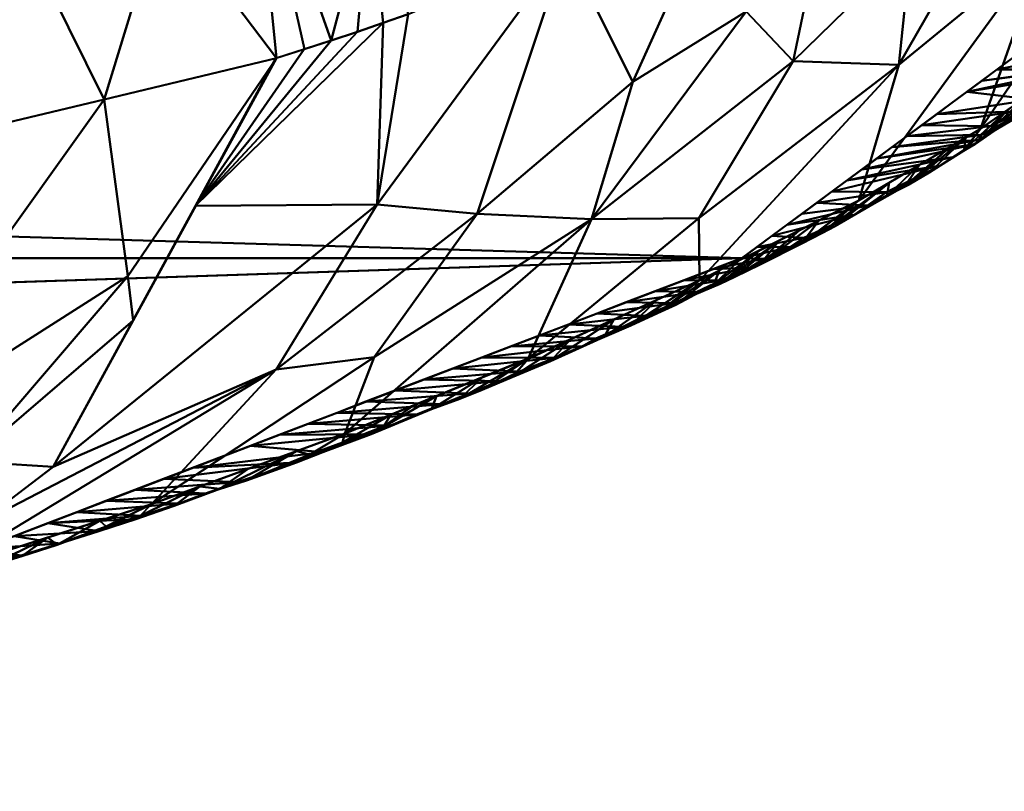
# Model space of a CAD drawing. Header units: millimetres. Extents: x -131 to 75, y -78 to 122.
# Tile 30 of 42: x 18.48 to 22.05, y -78.21 to -75.41. Entities that reach past the tile are written whole.
import ezdxf

# ---------------------------------------------------------------- set-up
doc = ezdxf.new("R2010")
doc.units = ezdxf.units.MM
doc.layers.add('G-IMPT', color=8, linetype='Continuous', lineweight=30)
doc.layers.add('P-SANR-FIXT', color=6, linetype='Continuous', lineweight=30)

# ---------------------------------------------------------------- blocks, each defined once
blk = doc.blocks.new('FFAS1722-709500ZN0 - 3D_FFAS1722-709500ZN0_D0_ipt-92439-View 1')
at = {"layer": 'G-IMPT', "lineweight": 40}
mesh = blk.add_polyface(dxfattribs=at)
corners = [(0, 90.2087, -93.9735), (-6.9583, 90.1893, -93.4985), (-13.5102, 90.0922, -91.1182), (-16.521, 89.836, -84.8345), (-17.7418, 89.5563, -77.9734), (-21.098, 88.2749, -46.5503), (-22.8386, 86.9883, -14.9968), (-23.1125, 86.6161, -5.8686), (-23.0958, 86.2437, 3.2637), (-22.267, 85.8729, 12.3579), (-17.8674, 85.5477, 20.3345), (-9.1222, 85.4397, 22.984), (0, 85.4165, 23.5521), (9.1222, 85.4397, 22.984), (17.8674, 85.5478, 20.3345), (22.267, 85.873, 12.3579), (23.0958, 86.2438, 3.2637), (23.1125, 86.6162, -5.8686), (22.8386, 86.9884, -14.9968), (21.098, 88.275, -46.5503), (17.7418, 89.5563, -77.9734), (16.521, 89.8361, -84.8345), (13.5102, 90.0923, -91.1182), (6.9583, 90.1893, -93.4985)]
mesh.append_faces([[corners[k] for k in face] for face in [(23, 21, 22), (11, 9, 10), (15, 13, 14)]], dxfattribs={"vtx0": -1})
mesh.append_faces([[corners[k] for k in face] for face in [(8, 17, 7), (13, 16, 12), (7, 18, 6)]], dxfattribs={"vtx0": -1, "vtx1": -1})
mesh.append_faces([[corners[k] for k in face] for face in [(0, 4, 20), (16, 8, 12)]], dxfattribs={"vtx0": -1, "vtx1": -1, "vtx2": -1})
mesh.append_faces([[corners[k] for k in face] for face in [(20, 4, 5), (21, 23, 0), (0, 20, 21), (5, 19, 20), (11, 8, 9), (8, 16, 17), (13, 15, 16)]], dxfattribs={"vtx0": -1, "vtx2": -1})
mesh.append_faces([[corners[k] for k in face] for face in [(0, 1, 3), (3, 4, 0), (18, 19, 5), (5, 6, 18), (11, 12, 8), (17, 18, 7)]], dxfattribs={"vtx1": -1, "vtx2": -1})
mesh.append_faces([[corners[k] for k in face] for face in [(1, 2, 3)]], dxfattribs={"vtx2": -1})
mesh = blk.add_polyface(dxfattribs=at)
corners = [(0, 90.1733, -94.1796), (0, 90.0492, -94.4829), (0, 89.9161, -94.7823), (0, 89.7677, -95.0744), (0, 89.598, -95.3545), (0, 89.4004, -95.6157), (0, 89.1706, -95.8489), (0, 88.9062, -96.0417), (0, 88.6098, -96.1803), (0, 88.2935, -96.2643), (-4.399, 88.2864, -96.0912), (-8.7704, 88.2651, -95.5702), (-15.4114, 88.1299, -92.2522), (-18.1605, 87.8483, -85.346), (-19.4097, 87.5499, -78.0213), (-18.5997, 89.0324, -77.4786), (-18.0402, 89.4571, -78.0208), (-16.6492, 89.7845, -85.4474), (-14.8257, 89.9927, -89.8947), (-12.041, 90.1064, -92.3545), (-7.5139, 90.1558, -93.6123), (-5.2631, 89.4895, -95.2483), (-3.8009, 90.1645, -93.8927), (-2.7566, 89.2859, -95.6715), (-17.3379, 89.6224, -81.7706), (-14.2865, 89.3834, -92.4813), (-17.8717, 88.9766, -84.2333), (-2.8724, 89.768, -94.9961), (-16.7859, 87.9891, -88.7991), (-5.3667, 89.8935, -94.5475), (-9.579, 89.6139, -94.424), (-16.1682, 88.8434, -90.5669), (-15.9395, 89.4932, -89.612), (-17.4175, 88.7272, -87.2685), (-5.0359, 88.9565, -95.7814), (-17.0182, 89.3294, -86.8182), (-18.7851, 87.6991, -81.6836), (-18.8898, 88.5014, -77.673), (-12.0909, 88.1975, -93.9112), (-10.4704, 88.9789, -94.9577), (-7.6765, 89.1622, -95.3129), (-13.2777, 88.9245, -93.8758), (-12.0821, 89.4432, -93.9215), (-15.7374, 89.8886, -87.671), (-18.2941, 89.013, -80.8546), (-18.8709, 88.3408, -80.2737)]
mesh.append_faces([[corners[k] for k in face] for face in [(1, 22, 0)]], dxfattribs={"vtx0": -1})
mesh.append_faces([[corners[k] for k in face] for face in [(7, 23, 6), (3, 27, 2), (38, 39, 11), (17, 26, 24), (16, 44, 15), (20, 30, 19), (13, 33, 28), (12, 41, 38), (43, 35, 17), (15, 44, 37), (14, 45, 36)]], dxfattribs={"vtx0": -1, "vtx1": -1})
mesh.append_faces([[corners[k] for k in face] for face in [(35, 43, 32), (33, 35, 32), (28, 33, 31), (32, 31, 33), (30, 20, 29), (34, 23, 10), (21, 23, 34), (22, 27, 29), (27, 4, 23), (27, 23, 21), (23, 8, 10), (18, 25, 32), (27, 22, 1), (30, 29, 21), (31, 25, 41), (42, 39, 41), (41, 39, 38), (31, 32, 25), (26, 33, 13), (29, 27, 21), (21, 34, 40), (30, 42, 19), (33, 26, 35), (11, 39, 40), (26, 17, 35), (45, 26, 36), (44, 24, 26), (37, 44, 45), (31, 41, 12), (30, 21, 40), (11, 40, 34), (30, 40, 39), (42, 41, 25), (19, 42, 25), (39, 42, 30), (26, 45, 44)]], dxfattribs={"vtx0": -1, "vtx1": -1, "vtx2": -1})
mesh.append_faces([[corners[k] for k in face] for face in [(23, 5, 6), (26, 13, 36)]], dxfattribs={"vtx0": -1, "vtx2": -1})
mesh.append_faces([[corners[k] for k in face] for face in [(9, 10, 8)]], dxfattribs={"vtx1": -1})
mesh.append_faces([[corners[k] for k in face] for face in [(1, 2, 27), (3, 4, 27), (18, 19, 25), (12, 28, 31), (20, 22, 29), (7, 8, 23), (4, 5, 23), (14, 37, 45), (16, 24, 44), (10, 11, 34), (43, 18, 32)]], dxfattribs={"vtx1": -1, "vtx2": -1})
mesh = blk.add_polyface(dxfattribs=at)
corners = [(-18.3631, 89.3939, -74.7538), (-18.2946, 89.4088, -75.6276), (-18.3934, 89.3479, -75.4864), (-17.8677, 89.5398, -77.9924), (-17.9294, 89.5193, -78.0022), (-18.1242, 89.4656, -76.434), (-17.8045, 89.5523, -77.9826), (-17.9155, 89.4899, -76.3467), (-17.7418, 89.5563, -77.9734), (-17.9876, 89.4913, -78.0118), (-18.2059, 89.408, -76.8808), (-18.1261, 89.4303, -77.4513), (-18.0401, 89.4569, -78.0208), (-18.581, 89.2878, -74.0921), (-18.6144, 89.3145, -72.9239), (-18.7685, 89.2277, -72.6977), (-18.168, 89.4499, -75.5549), (-18.4865, 89.3556, -73.8364), (-18.6243, 89.3103, -72.26), (-18.4833, 89.3535, -73.2197), (-18.0892, 89.4236, -74.7201), (-18.3551, 89.3931, -74.1703), (-18.2121, 89.3767, -73.5695), (-18.4579, 89.2828, -71.2683), (-18.7651, 89.2657, -71.3053), (-18.7922, 89.2488, -71.9807), (-18.9137, 89.2103, -70.9212), (-18.8995, 89.2214, -70.3912), (-18.7906, 89.1558, -68.1537), (-18.6857, 89.1959, -69.1357), (-19.0565, 89.1645, -68.6815), (-18.335, 89.3298, -72.4189), (-18.5808, 89.2359, -70.1176), (-18.956, 89.1675, -71.3034), (-18.9194, 89.2091, -69.6692)]
mesh.append_faces([[corners[k] for k in face] for face in [(6, 7, 8), (11, 9, 12)]], dxfattribs={"vtx0": -1})
mesh.append_faces([[corners[k] for k in face] for face in [(13, 0, 2), (31, 18, 23)]], dxfattribs={"vtx0": -1, "vtx1": -1})
mesh.append_faces([[corners[k] for k in face] for face in [(0, 1, 2), (5, 9, 10), (6, 5, 7), (7, 5, 16), (13, 14, 17), (18, 19, 14), (17, 19, 21), (23, 18, 24), (15, 25, 14), (26, 27, 24), (26, 24, 25), (1, 16, 5), (21, 16, 0), (16, 1, 0), (10, 1, 5), (19, 22, 21), (16, 21, 20), (17, 21, 0), (14, 25, 18), (31, 19, 18), (13, 17, 0), (19, 17, 14), (18, 25, 24), (29, 34, 30), (32, 27, 34), (32, 24, 27)]], dxfattribs={"vtx0": -1, "vtx1": -1, "vtx2": -1})
mesh.append_faces([[corners[k] for k in face] for face in [(9, 11, 10), (14, 13, 15), (5, 4, 9), (5, 6, 3), (16, 20, 7), (21, 22, 20), (24, 32, 23), (25, 15, 33)]], dxfattribs={"vtx0": -1, "vtx2": -1})
mesh.append_faces([[corners[k] for k in face] for face in [(3, 4, 5), (10, 2, 1), (28, 29, 30), (31, 22, 19), (29, 32, 34)]], dxfattribs={"vtx1": -1, "vtx2": -1})
mesh = blk.add_polyface(dxfattribs=at)
corners = [(-18.04, 89.4569, -78.0208), (-18.5997, 89.0324, -77.4786), (-19.4077, 87.5496, -78.021), (-19.5103, 87.5176, -77.236), (-19.6087, 87.4857, -76.4547), (-19.7041, 87.4538, -75.6717), (-19.7969, 87.4218, -74.8874), (-19.8872, 87.3899, -74.103), (-21.0305, 86.9093, -62.3181), (-21.9097, 86.4279, -50.5106), (-22.3553, 86.1391, -43.4238), (-22.7494, 85.8498, -36.331), (-23.0933, 85.5602, -29.2354), (-23.3839, 85.2708, -22.1376), (-23.6137, 84.9814, -15.032), (-23.4856, 85.7944, -15.032), (-23.3252, 86.6017, -15.0318), (-23.0323, 86.9124, -21.6413), (-22.7196, 87.2252, -28.0614), (-22.3663, 87.5258, -34.302), (-21.9637, 87.8059, -40.3575), (-21.5216, 88.0665, -46.2266), (-20.9441, 88.3563, -52.9071), (-20.3227, 88.6396, -59.315), (-19.6579, 88.911, -65.4498), (-18.9565, 89.1672, -71.3023), (-18.206, 89.408, -76.8808), (-18.1261, 89.4303, -77.4513), (-18.3249, 89.2409, -77.7449), (-19.116, 88.085, -77.8252), (-20.1379, 88.1149, -68.5561), (-21.2845, 87.5612, -56.3076), (-22.197, 87.1401, -43.4521), (-22.8575, 86.5776, -31.5257), (-20.5519, 88.1334, -62.5247), (-22.4911, 87.0347, -37.534), (-23.0839, 86.3829, -25.1557), (-21.6668, 87.574, -49.6541), (-19.7751, 88.0808, -73.09), (-19.4089, 88.6783, -72.2817), (-19.7637, 88.6336, -68.0646), (-22.5438, 86.5221, -39.7025), (-22.7632, 86.4091, -35.2593), (-23.2653, 86.2145, -19.9786), (-23.4878, 85.1399, -18.9255), (-23.3584, 85.7066, -20.5358), (-23.2386, 85.4155, -25.6865), (-23.1077, 86.0117, -27.4642), (-22.0686, 86.8739, -47.3648), (-21.7115, 87.1422, -51.9774), (-20.4588, 87.1496, -68.2106), (-20.9423, 88.1296, -56.1962), (-21.4701, 86.6686, -56.4144), (-20.7027, 87.6361, -64.3841), (-21.1133, 87.3811, -59.9963)]
mesh.append_faces([[corners[k] for k in face] for face in [(1, 39, 28), (27, 28, 26), (44, 45, 13), (21, 32, 20), (26, 39, 25), (29, 38, 1), (22, 37, 21), (12, 42, 11), (4, 29, 3), (25, 40, 24), (5, 29, 4), (16, 43, 15), (46, 47, 12), (13, 45, 46), (10, 48, 9), (9, 49, 52), (52, 54, 8)]], dxfattribs={"vtx0": -1, "vtx1": -1})
mesh.append_faces([[corners[k] for k in face] for face in [(51, 34, 31), (51, 37, 22), (26, 28, 39), (40, 34, 24), (41, 35, 32), (37, 49, 48), (37, 32, 21), (40, 39, 30), (33, 19, 35), (35, 20, 32), (33, 36, 18), (1, 38, 39), (38, 50, 30), (40, 25, 39), (48, 32, 37), (34, 53, 54), (53, 34, 30), (39, 38, 30), (36, 33, 47), (17, 36, 43), (10, 41, 32), (41, 42, 35), (29, 6, 38), (31, 52, 49), (42, 12, 33), (32, 48, 10), (36, 47, 45), (42, 41, 11), (35, 42, 33), (34, 40, 30), (45, 15, 43), (46, 45, 47), (36, 45, 43), (33, 12, 47), (49, 37, 31), (54, 52, 31), (9, 48, 49), (34, 51, 23), (37, 51, 31), (50, 53, 30), (54, 53, 8), (34, 54, 31)]], dxfattribs={"vtx0": -1, "vtx1": -1, "vtx2": -1})
mesh.append_faces([[corners[k] for k in face] for face in [(38, 7, 50), (41, 10, 11), (51, 22, 23), (34, 23, 24), (43, 16, 17), (36, 17, 18), (45, 44, 14), (53, 50, 8)]], dxfattribs={"vtx0": -1, "vtx2": -1})
mesh.append_faces([[corners[k] for k in face] for face in [(2, 3, 29)]], dxfattribs={"vtx1": -1})
mesh.append_faces([[corners[k] for k in face] for face in [(19, 20, 35), (18, 19, 33), (6, 7, 38), (5, 6, 29), (14, 15, 45)]], dxfattribs={"vtx1": -1, "vtx2": -1})
mesh.append_faces([[corners[k] for k in face] for face in [(27, 0, 28)]], dxfattribs={"vtx2": -1})
mesh = blk.add_polyface(dxfattribs=at)
corners = [(-19.1315, 89.1034, -69.8392), (-19.039, 89.1731, -69.5066), (-18.9137, 89.2103, -70.9212), (-19.2666, 89.0877, -66.7167), (-19.1524, 89.1286, -67.7216), (-19.3009, 89.0814, -67.2188), (-19.204, 89.1119, -68.4273), (-19.0565, 89.1645, -68.6815), (-19.9181, 88.8427, -60.7954), (-19.5248, 88.8756, -61.2799), (-19.8244, 88.8815, -61.8089), (-18.8955, 89.1158, -67.1717), (-18.7906, 89.1558, -68.1537), (-19.4825, 88.9752, -66.9108), (-19.5312, 88.9872, -65.8911), (-18.9194, 89.2091, -69.6692), (-18.8995, 89.2214, -70.3912), (-19.3922, 89.0485, -66.3677), (-19.482, 89.0157, -65.5165), (-19.649, 88.9442, -64.7992), (-19.7532, 88.9133, -63.1285), (-19.4199, 88.9156, -62.2619), (-19.0003, 89.0758, -66.1898), (-19.5779, 88.9786, -64.3307), (-19.315, 88.9556, -63.2438), (-19.2101, 88.9957, -64.2258), (-19.1052, 89.0357, -65.2078), (-20.0121, 88.8048, -59.864), (-19.7345, 88.7955, -59.316), (-19.6296, 88.8355, -60.2979), (-18.7922, 89.2488, -71.9807), (-18.956, 89.1675, -71.3034), (-19.307, 89.0393, -68.375), (-19.658, 88.9111, -65.4466), (-19.8241, 88.8432, -63.9144), (-19.7979, 88.8853, -63.5221)]
mesh.append_faces([[corners[k] for k in face] for face in [(21, 10, 9), (32, 6, 0), (11, 3, 22), (13, 6, 32), (9, 8, 29)]], dxfattribs={"vtx0": -1, "vtx1": -1})
mesh.append_faces([[corners[k] for k in face] for face in [(0, 1, 2), (3, 4, 5), (1, 6, 7), (8, 9, 10), (13, 14, 5), (1, 15, 16), (3, 17, 18), (14, 19, 18), (20, 10, 21), (3, 18, 22), (23, 18, 19), (2, 30, 31), (16, 2, 1), (1, 0, 6), (4, 12, 7), (7, 15, 1), (14, 17, 5), (4, 6, 5), (6, 4, 7), (11, 4, 3), (17, 3, 5), (23, 26, 18), (6, 13, 5), (14, 18, 17), (19, 14, 33), (35, 23, 19), (23, 20, 24), (23, 35, 20), (19, 34, 35)]], dxfattribs={"vtx0": -1, "vtx1": -1, "vtx2": -1})
mesh.append_faces([[corners[k] for k in face] for face in [(4, 11, 12), (27, 28, 29), (2, 31, 0), (14, 13, 33), (20, 21, 24)]], dxfattribs={"vtx0": -1, "vtx2": -1})
mesh.append_faces([[corners[k] for k in face] for face in [(23, 24, 25, 26)]], dxfattribs={"vtx0": -1, "vtx3": -1})
mesh.append_faces([[corners[k] for k in face] for face in [(33, 34, 19), (26, 22, 18)]], dxfattribs={"vtx1": -1, "vtx2": -1})
mesh = blk.add_polyface(dxfattribs=at)
corners = [(-20.4781, 88.5685, -57.7156), (-20.4041, 88.6487, -56.8941), (-20.2646, 88.7068, -58.4981), (-20.1558, 88.753, -59.373), (-20.3224, 88.6397, -59.3178), (-20.2192, 88.721, -57.8771), (-20.1061, 88.7665, -58.9326), (-20.0492, 88.6754, -56.3701), (-20.4207, 88.6369, -55.9117), (-20.1541, 88.6353, -55.3881), (-20.5684, 88.566, -53.9937), (-20.5215, 88.5939, -54.9315), (-20.6953, 88.5198, -53.8695), (-20.6338, 88.4973, -56.1134), (-20.2915, 88.6861, -56.8914), (-19.9443, 88.7154, -57.352), (-19.8394, 88.7554, -58.334), (-19.7979, 88.8853, -63.5221), (-19.9902, 88.7754, -62.3822), (-19.7532, 88.9133, -63.1285), (-19.9717, 88.8233, -61.6028), (-19.8244, 88.8815, -61.8089), (-20.0121, 88.8048, -59.864), (-19.9181, 88.8427, -60.7954), (-20.0744, 88.7858, -60.2642), (-20.1563, 88.7076, -60.85), (-20.2589, 88.5953, -54.4061), (-20.5986, 88.5604, -55.2968), (-19.9072, 88.8093, -63.1483), (-20.5736, 88.4752, -51.4602), (-20.4687, 88.5152, -52.4422), (-20.7461, 88.4839, -51.9731), (-20.6666, 88.5246, -53.0793), (-20.3638, 88.5552, -53.4241), (-19.7345, 88.7955, -59.316), (-19.8241, 88.8432, -63.9144), (-19.6296, 88.8355, -60.2979)]
mesh.append_faces([[corners[k] for k in face] for face in [(7, 8, 9), (0, 2, 4), (13, 1, 0)]], dxfattribs={"vtx0": -1, "vtx1": -1})
mesh.append_faces([[corners[k] for k in face] for face in [(0, 1, 2), (3, 4, 2), (5, 6, 2), (10, 11, 12), (7, 14, 8), (17, 18, 19), (19, 20, 21), (22, 23, 24), (20, 25, 24), (1, 13, 27), (19, 18, 20), (20, 23, 21), (23, 20, 24), (33, 10, 32), (6, 5, 16), (8, 11, 9), (1, 27, 8), (11, 8, 27), (11, 10, 26), (2, 1, 5), (14, 5, 1), (3, 2, 6), (5, 14, 15), (8, 14, 1), (3, 6, 22), (4, 3, 24), (24, 3, 22), (34, 22, 6), (36, 23, 22)]], dxfattribs={"vtx0": -1, "vtx1": -1, "vtx2": -1})
mesh.append_faces([[corners[k] for k in face] for face in [(5, 15, 16), (11, 26, 9), (32, 30, 33), (10, 33, 26), (14, 7, 15), (6, 16, 34)]], dxfattribs={"vtx0": -1, "vtx2": -1})
mesh.append_faces([[corners[k] for k in face] for face in [(18, 25, 20), (25, 4, 24), (28, 18, 17), (29, 30, 31), (35, 28, 17)]], dxfattribs={"vtx1": -1, "vtx2": -1})
mesh = blk.add_polyface(dxfattribs=at)
corners = [(-20.5684, 88.566, -53.9937), (-20.6953, 88.5198, -53.8695), (-20.6666, 88.5246, -53.0793), (-21.0893, 88.2828, -51.2383), (-20.9968, 88.3712, -51.256), (-21.0173, 88.3189, -52.0736), (-20.8538, 88.4382, -50.9912), (-21.0187, 88.3681, -50.382), (-20.9325, 88.3989, -49.9703), (-20.8584, 88.4444, -52.0501), (-20.7461, 88.4839, -51.9731), (-20.6785, 88.4351, -50.4782), (-21.2334, 88.2107, -49.5678), (-21.1643, 88.2982, -48.6117), (-21.0722, 88.3432, -49.4992), (-21.1614, 88.2468, -50.403), (-20.7922, 88.4746, -52.9604), (-20.5986, 88.5604, -55.2968), (-20.7895, 88.4261, -54.5111), (-20.6338, 88.4973, -56.1134), (-21.0213, 88.3561, -48.9198), (-20.7833, 88.3951, -49.4963), (-20.5736, 88.4752, -51.4602), (-21.1266, 88.3084, -47.874), (-20.9931, 88.315, -47.5323), (-20.8882, 88.355, -48.5143), (-21.1524, 88.2347, -45.5643), (-21.098, 88.2749, -46.5504), (-21.2741, 88.2339, -46.0697), (-20.9452, 88.3549, -52.9089), (-20.4687, 88.5152, -52.4422), (-21.1765, 88.2779, -46.9686), (-21.3151, 88.2219, -47.0425), (-20.5215, 88.5939, -54.9315), (-21.3223, 88.2013, -45.0822), (-21.2068, 88.1945, -44.5783)]
mesh.append_faces([[corners[k] for k in face] for face in [(3, 4, 5), (21, 20, 25), (5, 16, 29), (24, 31, 27), (15, 4, 3)]], dxfattribs={"vtx0": -1, "vtx1": -1})
mesh.append_faces([[corners[k] for k in face] for face in [(0, 1, 2), (6, 7, 8), (9, 10, 2), (6, 8, 11), (12, 13, 14), (4, 15, 7), (16, 5, 9), (2, 16, 9), (17, 18, 1), (8, 20, 21), (10, 6, 22), (13, 23, 20), (4, 7, 6), (4, 6, 9), (14, 8, 7), (20, 8, 14), (2, 10, 30), (6, 10, 9), (2, 1, 16), (20, 14, 13), (24, 23, 31), (13, 32, 23), (20, 23, 25), (1, 33, 17), (1, 29, 16), (7, 12, 14), (31, 28, 27), (32, 31, 23), (5, 4, 9)]], dxfattribs={"vtx0": -1, "vtx1": -1, "vtx2": -1})
mesh.append_faces([[corners[k] for k in face] for face in [(17, 19, 18), (23, 24, 25), (6, 11, 22), (7, 15, 12), (34, 35, 26)]], dxfattribs={"vtx0": -1, "vtx2": -1})
mesh.append_faces([[corners[k] for k in face] for face in [(26, 27, 28), (18, 29, 1), (21, 11, 8)]], dxfattribs={"vtx1": -1, "vtx2": -1})
mesh = blk.add_polyface(dxfattribs=at)
corners = [(-21.2741, 88.2339, -46.0697), (-21.3901, 88.1832, -46.1169), (-21.4365, 88.1594, -45.2113), (-21.9439, 87.8614, -37.9134), (-21.5331, 87.9533, -38.662), (-21.8628, 87.9094, -38.7881), (-21.3223, 88.2013, -45.0822), (-21.505, 88.1175, -43.6108), (-21.2068, 88.1945, -44.5783), (-21.3054, 88.1747, -48.7325), (-21.3775, 88.1386, -47.8972), (-21.1643, 88.2982, -48.6117), (-21.2334, 88.2107, -49.5678), (-21.3151, 88.2219, -47.0425), (-21.4495, 88.1025, -47.0619), (-21.5216, 88.0665, -46.2266), (-21.5532, 88.0844, -42.5358), (-21.3156, 88.1141, -42.6062), (-21.2612, 88.1543, -43.5922), (-21.6232, 88.05, -43.7501), (-21.7427, 87.9361, -43.2919), (-21.6889, 88.0142, -42.7229), (-21.6322, 88.0013, -44.7593), (-21.7053, 88.0083, -41.6644), (-21.8533, 87.8708, -41.8246), (-21.9086, 87.8382, -41.0909), (-21.4788, 87.9935, -39.648), (-21.37, 88.0739, -41.6201), (-21.6231, 88.0362, -41.1426), (-21.9985, 87.7961, -35.2276), (-21.7507, 87.7925, -34.7178), (-21.6963, 87.8327, -35.7038), (-21.6419, 87.8729, -36.6899), (-21.9671, 87.8277, -36.2157), (-21.1765, 88.2779, -46.9686), (-21.1524, 88.2347, -45.5643), (-21.8189, 87.9386, -39.6722), (-21.7786, 87.9649, -40.658), (-21.4244, 88.0337, -40.6341), (-21.5875, 87.9131, -37.6759), (-21.9578, 87.8457, -37.0632)]
mesh.append_faces([[corners[k] for k in face] for face in [(26, 5, 4), (22, 1, 15), (24, 21, 20), (27, 28, 38)]], dxfattribs={"vtx0": -1, "vtx1": -1})
mesh.append_faces([[corners[k] for k in face] for face in [(0, 1, 2), (3, 4, 5), (6, 7, 8), (0, 2, 6), (19, 20, 21), (2, 22, 19), (16, 21, 23), (7, 21, 16), (28, 16, 23), (1, 22, 2), (11, 10, 13), (13, 0, 34), (1, 0, 13), (0, 6, 35), (7, 6, 2), (13, 15, 1), (16, 18, 7), (21, 24, 23), (27, 16, 28), (7, 19, 21), (36, 28, 37), (37, 28, 23), (25, 37, 23), (2, 19, 7), (28, 36, 38), (5, 26, 36)]], dxfattribs={"vtx0": -1, "vtx1": -1, "vtx2": -1})
mesh.append_faces([[corners[k] for k in face] for face in [(11, 12, 9), (16, 17, 18), (7, 18, 8), (23, 24, 25), (16, 27, 17), (29, 30, 31)]], dxfattribs={"vtx0": -1, "vtx2": -1})
mesh.append_faces([[corners[k] for k in face] for face in [(13, 10, 14, 15)]], dxfattribs={"vtx0": -1, "vtx3": -1})
mesh.append_faces([[corners[k] for k in face] for face in [(9, 10, 11), (31, 32, 33), (26, 38, 36), (22, 20, 19), (39, 4, 3), (32, 39, 40)]], dxfattribs={"vtx1": -1, "vtx2": -1})
mesh = blk.add_polyface(dxfattribs=at)
corners = [(-8.7704, 88.2651, -95.5701), (-8.5352, 87.1019, -95.3863), (-8.2129, 86.225, -94.6245), (-15.3876, 86.0255, -89.7341), (-17.6432, 85.6828, -81.3282), (-17.8412, 85.6301, -80.0109), (-18.0168, 85.5749, -78.6935), (-18.1726, 85.5204, -77.3672), (-18.2929, 85.4557, -76.039), (-18.4477, 85.4133, -74.7152), (-18.6054, 85.4778, -74.4227), (-18.509, 85.3877, -74.0928), (-19.4949, 86.1933, -74.1375), (-19.8872, 87.3899, -74.103), (-19.7969, 87.4218, -74.8874), (-19.704, 87.4538, -75.6719), (-19.6086, 87.4857, -76.4553), (-19.5112, 87.5177, -77.2351), (-19.4097, 87.5499, -78.0213), (-18.1605, 87.8483, -85.3459), (-15.4113, 88.1299, -92.2522), (-18.8987, 85.7061, -74.1105), (-18.7038, 85.5469, -74.1016), (-18.6064, 85.4673, -74.0972), (-18.5482, 85.4243, -74.227), (-18.5577, 85.4275, -74.095), (-19.3245, 86.6846, -77.5511), (-19.7476, 86.964, -74.1153), (-18.5336, 86.3707, -81.0362), (-16.5154, 85.8542, -85.5312), (-17.123, 86.8616, -88.0997), (-11.309, 86.1389, -92.5141), (-18.7851, 87.6991, -81.6836), (-18.4608, 87.0445, -83.4621), (-17.7676, 86.4032, -84.6814), (-14.7471, 86.7868, -92.2785), (-18.8698, 86.0403, -77.3519), (-12.1807, 88.1957, -93.8663), (-13.9941, 87.479, -93.5851), (-11.8577, 86.9316, -94.4431), (-16.7859, 87.9891, -88.799), (-16.179, 87.3646, -90.8664), (-8.6846, 87.8406, -95.503), (-11.3155, 87.5182, -94.964), (-18.997, 87.004, -80.4714), (-16.6635, 86.2896, -87.8627)]
mesh.append_faces([[corners[k] for k in face] for face in [(10, 8, 9)]], dxfattribs={"vtx0": -1})
mesh.append_faces([[corners[k] for k in face] for face in [(16, 27, 15), (17, 26, 16), (32, 44, 18), (4, 34, 29), (7, 36, 6), (6, 28, 5), (3, 35, 31), (19, 33, 32), (12, 36, 21), (37, 38, 20), (2, 39, 1), (1, 43, 42)]], dxfattribs={"vtx0": -1, "vtx1": -1})
mesh.append_faces([[corners[k] for k in face] for face in [(28, 26, 44), (27, 16, 26), (39, 35, 38), (12, 26, 36), (10, 21, 8), (36, 8, 21), (38, 41, 20), (38, 43, 39), (45, 34, 30), (34, 33, 30), (45, 35, 3), (33, 34, 28), (34, 4, 28), (6, 36, 28), (19, 30, 33), (42, 43, 37), (32, 33, 44), (28, 36, 26), (31, 35, 39), (41, 35, 30), (35, 41, 38), (40, 41, 30), (1, 39, 43), (37, 43, 38), (28, 44, 33), (18, 44, 26), (34, 45, 29), (35, 45, 30)]], dxfattribs={"vtx0": -1, "vtx1": -1, "vtx2": -1})
mesh.append_faces([[corners[k] for k in face] for face in [(27, 14, 15), (24, 25, 23), (41, 40, 20), (28, 4, 5), (36, 7, 8), (23, 10, 24), (10, 23, 22), (10, 22, 21), (30, 19, 40)]], dxfattribs={"vtx0": -1, "vtx2": -1})
mesh.append_faces([[corners[k] for k in face] for face in [(12, 27, 26), (2, 31, 39), (17, 18, 26), (3, 29, 45)]], dxfattribs={"vtx1": -1, "vtx2": -1})
mesh.append_faces([[corners[k] for k in face] for face in [(24, 11, 25), (27, 13, 14), (37, 0, 42)]], dxfattribs={"vtx2": -1})
mesh = blk.add_polyface(dxfattribs=at)
corners = [(-21.9584, 87.8503, -39.0352), (-21.8628, 87.9094, -38.7881), (-21.8189, 87.9386, -39.6722), (-21.7786, 87.9649, -40.658), (-21.9038, 87.8819, -40.0106), (-22.0925, 87.7665, -36.5645), (-22.1648, 87.6662, -37.3297), (-22.2652, 87.5965, -35.816), (-22.0677, 87.7759, -37.703), (-22.3656, 87.5268, -34.3022), (-22.144, 87.7306, -35.048), (-22.0898, 87.7426, -34.1149), (-21.9985, 87.7961, -35.2276), (-21.7507, 87.7925, -34.7178), (-22.2654, 87.6468, -33.5124), (-22.3172, 87.6048, -31.9502), (-21.9139, 87.6718, -31.7596), (-22.1516, 87.6998, -33.1042), (-22.4089, 87.5129, -28.895), (-22.1315, 87.511, -27.8154), (-22.0771, 87.5512, -28.8015), (-22.0227, 87.5914, -29.7875), (-22.2823, 87.5914, -30.2967), (-21.9578, 87.8457, -37.0632), (-21.9671, 87.8277, -36.2157), (-21.6419, 87.8729, -36.6899), (-22.1145, 87.7011, -38.0866), (-22.1859, 87.4708, -26.8294), (-22.4998, 87.4323, -26.8728), (-22.2403, 87.4306, -25.8433), (-21.9683, 87.6316, -30.7736), (-22.3425, 87.58, -31.0179), (-21.9639, 87.8056, -40.3573), (-21.9086, 87.8382, -41.0909), (-22.0643, 87.7359, -38.8435), (-21.9439, 87.8614, -37.9134), (-21.5875, 87.9131, -37.6759), (-21.6963, 87.8327, -35.7038), (-21.8051, 87.7523, -33.7317), (-21.8595, 87.7121, -32.7457)]
mesh.append_faces([[corners[k] for k in face] for face in [(9, 10, 7), (6, 8, 26), (27, 28, 29), (32, 4, 33), (16, 31, 30), (19, 28, 27)]], dxfattribs={"vtx0": -1, "vtx1": -1})
mesh.append_faces([[corners[k] for k in face] for face in [(0, 1, 2), (3, 4, 2), (0, 2, 4), (5, 8, 6), (10, 11, 12), (11, 13, 12), (14, 10, 9), (15, 16, 17), (21, 22, 18), (23, 24, 25), (7, 10, 5), (24, 10, 12), (30, 31, 22), (23, 5, 24), (3, 33, 4), (0, 4, 34), (1, 0, 35), (5, 23, 8), (26, 8, 0), (0, 8, 35), (36, 35, 23), (10, 24, 5), (24, 12, 37), (11, 10, 14), (17, 11, 14), (17, 38, 11), (14, 15, 17), (31, 16, 15), (8, 23, 35)]], dxfattribs={"vtx0": -1, "vtx1": -1, "vtx2": -1})
mesh.append_faces([[corners[k] for k in face] for face in [(5, 6, 7), (0, 34, 26)]], dxfattribs={"vtx0": -1, "vtx2": -1})
mesh.append_faces([[corners[k] for k in face] for face in [(18, 19, 20, 21)]], dxfattribs={"vtx0": -1, "vtx3": -1})
mesh.append_faces([[corners[k] for k in face] for face in [(21, 30, 22), (32, 34, 4), (39, 38, 17, 16), (38, 13, 11)]], dxfattribs={"vtx1": -1, "vtx2": -1})
blk = doc.blocks.new('FFAS1722-709500ZN0 - Signature Concealed Shower Mixer-92440-View 1')
at = {"rotation": 180}
blk.add_blockref('FFAS1722-709500ZN0 - 3D_FFAS1722-709500ZN0_D0_ipt-92439-View 1', (0, 0), dxfattribs=at)

msp = doc.modelspace()

# ---------------------------------------------------------------- block references
at = {"layer": 'P-SANR-FIXT', "lineweight": 40}
msp.add_blockref('FFAS1722-709500ZN0 - Signature Concealed Shower Mixer-92440-View 1', (0, 12), dxfattribs=at)

doc.saveas('drawing.dxf')
